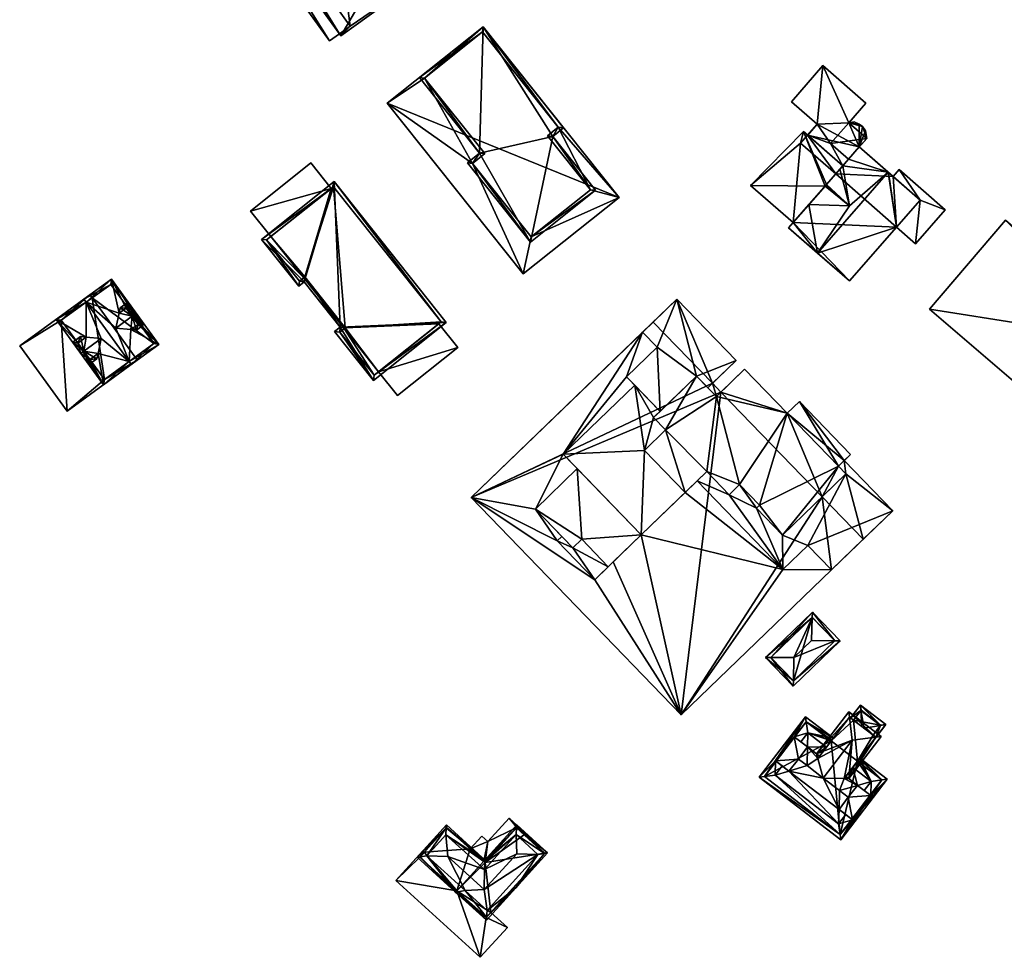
# Model space of a CAD drawing. Header units: inches. Extents: x 2685601 to 2690022, y 1235992 to 1239010.
# Tile 141 of 256: x 2688971 to 2689105, y 1236994 to 1237121. Entities that reach past the tile are written whole.
import ezdxf

# ---------------------------------------------------------------- set-up
doc = ezdxf.new("R2010")
doc.units = ezdxf.units.IN
doc.header["$MEASUREMENT"] = 0
doc.layers.add('Gebaeude Einzelhaus', color=10, linetype='Continuous')

msp = doc.modelspace()

# ---------------------------------------------------------------- meshes
at = {"layer": 'Gebaeude Einzelhaus'}
mesh = msp.add_polyface(dxfattribs=at)
corners = [(2688999.871, 1237139.947, 425.482), (2689013.411, 1237118.311, 425.482), (2689014.747, 1237119.272, 425.482), (2688998.535, 1237138.986, 425.482), (2689004.774, 1237141.267, 427.605), (2689012.497, 1237149.15, 427.606), (2688999.815, 1237140.025, 427.605), (2689021.399, 1237136.33, 427.605), (2689027.615, 1237128.138, 427.605), (2689016.222, 1237143.524, 427.605), (2689012.149, 1237146.573, 427.606), (2689017.559, 1237123.498, 427.605), (2689014.933, 1237119.014, 427.605), (2689024.737, 1237128.663, 427.605), (2689014.984, 1237142.633, 427.605), (2689019.964, 1237135.297, 427.605), (2689018.258, 1237140.569, 430.824), (2689017.378, 1237136.793, 430.824), (2689019.748, 1237138.498, 430.824), (2689015.888, 1237138.864, 430.824), (2689019.964, 1237135.297, 429.848), (2689017.559, 1237123.498, 429.848), (2689024.737, 1237128.663, 429.848), (2689017.378, 1237136.793, 429.848), (2689004.774, 1237141.267, 429.848), (2689019.748, 1237138.498, 429.848), (2689021.399, 1237136.33, 429.848), (2689018.258, 1237140.569, 429.848), (2689016.222, 1237143.524, 429.848), (2689014.984, 1237142.633, 429.848), (2689012.149, 1237146.573, 429.848), (2689015.888, 1237138.864, 429.848), (2688998.535, 1237138.986, 410.28), (2688999.871, 1237139.947, 410.28), (2689013.411, 1237118.311, 410.28), (2689014.747, 1237119.272, 410.28), (2689001.354, 1237141.014, 410.28), (2689016.23, 1237120.339, 410.28), (2689012.497, 1237149.15, 410.28), (2689027.615, 1237128.138, 410.28), (2688999.815, 1237140.025, 410.28), (2689014.933, 1237119.014, 410.28)]
mesh.append_faces([[corners[k] for k in face] for face in [(24, 23, 31), (27, 29, 31), (31, 29, 24), (24, 29, 30), (27, 28, 29), (25, 26, 27), (27, 26, 28), (23, 20, 25), (25, 20, 26), (21, 23, 24), (23, 21, 20), (20, 21, 22), (19, 17, 16), (16, 17, 18), (13, 7, 15), (9, 10, 14), (11, 8, 13), (13, 8, 7), (11, 12, 8), (4, 6, 11), (11, 6, 12), (7, 5, 9), (5, 4, 10), (9, 5, 10), (5, 7, 8), (4, 5, 6), (3, 1, 0), (0, 1, 2)]], dxfattribs={"color": 13})
mesh.append_faces([[corners[k] for k in face] for face in [(38, 36, 40), (40, 36, 33), (38, 37, 36), (37, 41, 35), (38, 39, 37), (37, 39, 41), (8, 12, 39), (39, 12, 41), (41, 2, 35), (0, 40, 33), (2, 6, 0), (0, 6, 40), (41, 12, 2), (2, 12, 6), (6, 5, 40), (40, 5, 38), (5, 8, 38), (38, 8, 39), (28, 7, 9), (28, 26, 7), (26, 15, 7), (26, 20, 15), (20, 13, 15), (20, 22, 13), (22, 11, 13), (22, 21, 11), (21, 4, 11), (21, 24, 4), (24, 10, 4), (24, 30, 10), (30, 14, 10), (30, 29, 14), (29, 9, 14), (29, 28, 9), (18, 17, 25), (25, 17, 23), (17, 19, 23), (23, 19, 31), (19, 16, 31), (31, 16, 27), (16, 18, 27), (27, 18, 25), (35, 36, 37), (35, 33, 36), (35, 34, 33), (33, 34, 32), (34, 35, 1), (1, 35, 2), (1, 3, 34), (34, 3, 32), (33, 32, 0), (0, 32, 3)]], dxfattribs={"color": 41})
mesh = msp.add_polyface(dxfattribs=at)
corners = [(2689044.505, 1237106.588, 424.586), (2689052.765, 1237097.014, 424.586), (2689034.28, 1237120.236, 424.586), (2689040.81, 1237091.666, 424.586), (2689039.74, 1237086.646, 424.586), (2689048.875, 1237098.086, 424.586), (2689026.328, 1237113.268, 424.586), (2689021.256, 1237109.87, 424.586), (2689034.2, 1237119.534, 424.586), (2689032.853, 1237101.664, 424.586), (2689034.511, 1237102.985, 424.586), (2689043.038, 1237105.42, 424.586), (2689034.28, 1237120.236, 409.008), (2689052.765, 1237097.014, 409.008), (2689021.256, 1237109.87, 409.008), (2689039.74, 1237086.646, 409.008)]
mesh.append_faces([[corners[k] for k in face] for face in [(5, 0, 11), (10, 6, 9), (9, 4, 3), (7, 9, 6), (9, 7, 4), (0, 2, 8), (8, 2, 6), (6, 2, 7), (3, 1, 5), (5, 1, 0), (1, 3, 4), (0, 1, 2)]], dxfattribs={"color": 13})
mesh.append_faces([[corners[k] for k in face] for face in [(14, 13, 15), (14, 12, 13), (1, 4, 13), (13, 4, 15), (4, 7, 15), (15, 7, 14), (7, 2, 14), (14, 2, 12), (2, 1, 12), (12, 1, 13)]], dxfattribs={"color": 41})
mesh = msp.add_polyface(dxfattribs=at)
corners = [(2689043.74, 1237105.34, 427.571), (2689040.73, 1237090.964, 427.571), (2689049.578, 1237098.006, 427.571), (2689045.208, 1237106.508, 427.571), (2689034.28, 1237120.236, 427.571), (2689033.809, 1237103.065, 427.571), (2689025.625, 1237113.348, 427.571), (2689032.15, 1237101.744, 427.571), (2689048.875, 1237098.086, 427.571), (2689040.81, 1237091.666, 427.571), (2689044.505, 1237106.588, 427.571), (2689043.038, 1237105.42, 427.571), (2689034.2, 1237119.534, 427.571), (2689026.328, 1237113.268, 427.571), (2689032.853, 1237101.664, 427.571), (2689034.511, 1237102.985, 427.571), (2689043.038, 1237105.42, 424.586), (2689048.875, 1237098.086, 424.586), (2689044.505, 1237106.588, 424.586), (2689034.2, 1237119.534, 424.586), (2689026.328, 1237113.268, 424.586), (2689034.511, 1237102.985, 424.586), (2689032.853, 1237101.664, 424.586), (2689040.81, 1237091.666, 424.586)]
mesh.append_faces([[corners[k] for k in face] for face in [(14, 9, 1), (7, 14, 1), (15, 14, 5), (13, 15, 5), (5, 14, 7), (12, 13, 6), (6, 13, 5), (10, 12, 4), (4, 12, 6), (3, 10, 4), (11, 10, 0), (8, 11, 0), (0, 10, 3), (2, 9, 8), (1, 9, 2), (2, 8, 0), (7, 1, 5), (6, 5, 4), (5, 1, 0), (4, 5, 0), (3, 4, 0), (0, 1, 2)]], dxfattribs={"color": 13})
mesh.append_faces([[corners[k] for k in face] for face in [(8, 9, 17), (17, 9, 23), (9, 14, 23), (23, 14, 22), (21, 22, 15), (15, 22, 14), (20, 21, 13), (13, 21, 15), (19, 20, 12), (12, 20, 13), (12, 10, 19), (19, 10, 18), (16, 18, 11), (11, 18, 10), (11, 8, 16), (16, 8, 17)]], dxfattribs={"color": 41})
mesh = msp.add_polyface(dxfattribs=at)
corners = [(2689093.685, 1237096.676, 422.055), (2689089.401, 1237100.416, 425.979), (2689090.471, 1237092.995, 422.055), (2689089.338, 1237100.471, 426.037), (2689083.178, 1237101.344, 422.055), (2689082.768, 1237100.873, 422.055), (2689084.095, 1237095.881, 425.326), (2689079.739, 1237089.476, 426.036), (2689078.573, 1237096.068, 422.055), (2689076.421, 1237093.603, 422.055), (2689075.811, 1237092.905, 422.055), (2689083.948, 1237102.226, 422.055), (2689085.41, 1237103.9, 422.055), (2689084.086, 1237085.681, 422.055), (2689080.951, 1237098.792, 425.184), (2689080.869, 1237098.698, 425.326), (2689080.769, 1237098.584, 425.184), (2689093.685, 1237096.676, 416.793), (2689097.085, 1237095.358, 416.793), (2689090.833, 1237100.816, 416.793), (2689093.055, 1237090.74, 416.792), (2689090.015, 1237099.88, 416.793), (2689090.471, 1237092.995, 416.793), (2689079.686, 1237106.995, 425.102), (2689080.468, 1237114.96, 425.042), (2689076.184, 1237110.053, 425.042), (2689083.971, 1237107.194, 425.142), (2689086.304, 1237109.866, 425.142), (2689081.5, 1237104.363, 425.142), (2689078.397, 1237105.517, 425.102), (2689083.178, 1237101.344, 425.184), (2689083.948, 1237102.226, 425.184), (2689085.833, 1237106.659, 427.174), (2689086.415, 1237105.051, 427.174), (2689086.261, 1237106.073, 427.174), (2689083.971, 1237107.194, 427.174), (2689081.5, 1237104.363, 427.174), (2689083.949, 1237102.225, 427.174), (2689085.388, 1237107.004, 427.174), (2689084.711, 1237107.314, 427.174), (2689077.844, 1237106, 425.315), (2689070.626, 1237098.661, 425.326), (2689076.421, 1237093.603, 425.184), (2689085.41, 1237103.9, 410.162), (2689090.015, 1237099.88, 410.162), (2689076.421, 1237093.603, 410.162), (2689075.811, 1237092.905, 410.162), (2689084.086, 1237085.681, 410.162), (2689090.471, 1237092.995, 410.162), (2689093.685, 1237096.676, 410.162), (2689082.221, 1237100.248, 410.162), (2689090.833, 1237100.816, 410.162), (2689097.085, 1237095.358, 410.162), (2689093.055, 1237090.74, 410.162), (2689086.304, 1237109.866, 410.162), (2689083.971, 1237107.194, 410.162), (2689080.468, 1237114.96, 410.162), (2689076.184, 1237110.053, 410.162), (2689079.686, 1237106.995, 410.162), (2689078.396, 1237105.518, 410.162), (2689086.415, 1237105.051, 410.162), (2689086.415, 1237105.051, 425.184), (2689086.261, 1237106.073, 425.174), (2689086.261, 1237106.073, 410.162), (2689085.833, 1237106.659, 425.165), (2689085.833, 1237106.659, 410.162), (2689084.711, 1237107.314, 410.162), (2689084.711, 1237107.314, 425.149), (2689085.388, 1237107.004, 425.157), (2689085.388, 1237107.004, 410.162), (2689077.44, 1237104.421, 410.162), (2689077.844, 1237106, 410.162), (2689070.626, 1237098.661, 410.162)]
mesh.append_faces([[corners[k] for k in face] for face in [(16, 41, 42), (30, 40, 14), (14, 40, 16), (16, 40, 41), (35, 38, 39), (35, 32, 38), (37, 33, 36), (36, 33, 35), (35, 33, 32), (32, 33, 34), (28, 30, 31), (28, 29, 30), (26, 23, 28), (28, 23, 29), (27, 24, 26), (26, 24, 23), (23, 24, 25), (20, 17, 22), (17, 19, 21), (20, 18, 17), (17, 18, 19), (16, 6, 15), (16, 8, 6), (15, 6, 14), (14, 6, 5), (3, 7, 2), (2, 7, 13), (4, 3, 11), (11, 3, 12), (7, 9, 10), (7, 8, 9), (4, 6, 3), (3, 6, 7), (7, 6, 8), (4, 5, 6), (1, 3, 2), (0, 1, 2)]], dxfattribs={"color": 13})
mesh.append_faces([[corners[k] for k in face] for face in [(72, 70, 45), (45, 70, 50), (72, 71, 70), (70, 71, 59), (9, 8, 42), (42, 8, 16), (30, 5, 4), (30, 14, 5), (72, 9, 41), (41, 9, 42), (72, 45, 9), (41, 40, 72), (72, 40, 71), (29, 40, 30), (59, 71, 29), (29, 71, 40), (37, 36, 31), (31, 36, 28), (36, 35, 28), (28, 35, 26), (39, 67, 35), (35, 67, 26), (38, 68, 39), (39, 68, 67), (32, 64, 38), (38, 64, 68), (34, 62, 32), (32, 62, 64), (33, 61, 34), (34, 61, 62), (33, 31, 61), (33, 37, 31), (59, 50, 70), (59, 43, 50), (43, 63, 60), (43, 65, 63), (43, 69, 65), (43, 55, 69), (69, 55, 66), (55, 56, 54), (59, 58, 43), (43, 58, 55), (55, 58, 56), (56, 58, 57), (68, 69, 67), (67, 69, 66), (64, 65, 68), (68, 65, 69), (67, 66, 26), (26, 66, 55), (62, 63, 64), (64, 63, 65), (61, 60, 62), (62, 60, 63), (31, 12, 61), (61, 12, 60), (60, 12, 43), (31, 11, 12), (31, 30, 11), (11, 30, 4), (59, 23, 58), (59, 29, 23), (23, 25, 58), (58, 25, 57), (25, 24, 57), (57, 24, 56), (24, 54, 56), (24, 27, 54), (27, 26, 54), (54, 26, 55), (52, 49, 51), (51, 49, 44), (52, 53, 49), (49, 53, 48), (18, 20, 52), (52, 20, 53), (53, 20, 48), (48, 20, 22), (21, 19, 44), (44, 19, 51), (19, 18, 51), (51, 18, 52), (44, 50, 43), (45, 47, 46), (44, 48, 50), (50, 48, 45), (45, 48, 47), (44, 49, 48), (2, 17, 0), (2, 22, 17), (22, 47, 48), (2, 13, 22), (22, 13, 47), (7, 10, 13), (13, 10, 47), (47, 10, 46), (9, 45, 10), (10, 45, 46), (21, 0, 17), (21, 1, 0), (21, 12, 1), (1, 12, 3), (44, 43, 21), (21, 43, 12), (14, 16, 15)]], dxfattribs={"color": 41})
mesh = msp.add_polyface(dxfattribs=at)
corners = [(2689009.899, 1237086.118, 417.12), (2689015.555, 1237079.324, 417.12), (2689010.051, 1237086.239, 417.12), (2689015.403, 1237079.203, 417.12), (2689020.076, 1237073.332, 417.12), (2689030.861, 1237076.628, 417.12), (2689028.284, 1237079.866, 417.12), (2689022.654, 1237070.094, 417.12), (2689013.649, 1237098.253, 417.12), (2689002.68, 1237095.188, 417.12), (2689005.441, 1237091.718, 417.12), (2689010.889, 1237101.721, 417.12), (2689030.861, 1237076.628, 407.41), (2689028.284, 1237079.866, 407.41), (2689010.889, 1237101.721, 407.411), (2689013.649, 1237098.253, 407.411), (2689002.68, 1237095.188, 407.411), (2689005.441, 1237091.718, 407.41), (2689020.076, 1237073.332, 407.41), (2689022.654, 1237070.094, 407.41), (2689009.899, 1237086.118, 407.41), (2689015.403, 1237079.203, 407.41), (2689010.051, 1237086.239, 407.41), (2689015.555, 1237079.324, 407.41)]
mesh.append_faces([[corners[k] for k in face] for face in [(11, 9, 8), (8, 9, 10), (7, 5, 4), (4, 5, 6), (3, 1, 0), (0, 1, 2)]], dxfattribs={"color": 13})
mesh.append_faces([[corners[k] for k in face] for face in [(18, 12, 19), (18, 13, 12), (20, 23, 21), (20, 22, 23), (15, 16, 14), (15, 17, 16), (5, 7, 12), (12, 7, 19), (0, 21, 3), (0, 20, 21), (19, 7, 18), (18, 7, 4), (16, 17, 9), (9, 17, 10), (9, 11, 16), (16, 11, 14), (14, 8, 15), (14, 11, 8), (5, 12, 6), (6, 12, 13)]], dxfattribs={"color": 41})
mesh = msp.add_polyface(dxfattribs=at)
corners = [(2689009.971, 1237085.536, 419.395), (2689004.15, 1237091.33, 419.395), (2689009.23, 1237084.946, 419.395), (2689014.853, 1237079.404, 419.395), (2689014.025, 1237099.19, 419.395), (2689014.111, 1237078.815, 419.395), (2689019.408, 1237072.161, 419.395), (2689029.283, 1237080.021, 419.395), (2689009.31, 1237085.649, 419.395), (2689004.853, 1237091.25, 419.395), (2689010.051, 1237086.239, 419.395), (2689014.814, 1237078.735, 419.395), (2689015.555, 1237079.324, 419.395), (2689019.488, 1237072.864, 419.395), (2689028.58, 1237080.101, 419.395), (2689013.945, 1237098.488, 419.395), (2689005.441, 1237091.718, 417.12), (2689004.853, 1237091.25, 407.41), (2689013.649, 1237098.253, 417.12), (2689013.945, 1237098.488, 407.411), (2689013.649, 1237098.253, 407.411), (2689005.441, 1237091.718, 407.41), (2689009.31, 1237085.649, 407.41), (2689009.899, 1237086.118, 417.12), (2689009.899, 1237086.118, 407.41), (2689010.051, 1237086.239, 417.12), (2689015.555, 1237079.324, 417.12), (2689015.403, 1237079.203, 417.12), (2689014.814, 1237078.735, 407.41), (2689015.403, 1237079.203, 407.41), (2689019.488, 1237072.864, 407.41), (2689020.076, 1237073.332, 417.12), (2689028.284, 1237079.866, 417.12), (2689028.58, 1237080.101, 407.41), (2689020.076, 1237073.332, 407.41), (2689028.284, 1237079.866, 407.41), (2689015.555, 1237079.324, 407.41), (2689010.051, 1237086.239, 407.41)]
mesh.append_faces([[corners[k] for k in face] for face in [(15, 9, 1), (4, 14, 15), (4, 15, 1), (13, 14, 7), (7, 14, 4), (11, 13, 6), (6, 13, 7), (5, 11, 6), (12, 11, 3), (10, 12, 3), (3, 11, 5), (8, 10, 0), (0, 10, 3), (9, 8, 2), (1, 9, 2), (2, 8, 0), (7, 4, 3), (6, 7, 3), (5, 6, 3), (4, 1, 0), (3, 4, 0), (0, 1, 2)]], dxfattribs={"color": 13})
mesh.append_faces([[corners[k] for k in face] for face in [(21, 24, 17), (17, 24, 22), (19, 37, 20), (20, 37, 21), (21, 37, 24), (34, 36, 35), (35, 36, 33), (33, 36, 19), (19, 36, 37), (34, 29, 36), (34, 30, 29), (29, 30, 28), (15, 14, 19), (19, 14, 33), (33, 32, 35), (31, 30, 34), (31, 13, 30), (33, 14, 32), (32, 14, 31), (31, 14, 13), (13, 11, 30), (30, 11, 28), (28, 27, 29), (27, 12, 26), (28, 11, 27), (27, 11, 12), (25, 26, 10), (10, 26, 12), (10, 23, 25), (23, 22, 24), (10, 8, 23), (23, 8, 22), (8, 9, 22), (22, 9, 17), (17, 16, 21), (18, 19, 20), (16, 15, 18), (18, 15, 19), (17, 9, 16), (16, 9, 15)]], dxfattribs={"color": 41})
mesh = msp.add_polyface(dxfattribs=at)
corners = [(2689112.075, 1237067.146, 425.145), (2689110.468, 1237065.274, 425.145), (2689121.935, 1237055.429, 425.145), (2689125.286, 1237059.333, 425.145), (2689137.014, 1237065.071, 425.145), (2689129.203, 1237055.971, 425.145), (2689126.821, 1237072.945, 425.146), (2689127.254, 1237073.449, 425.146), (2689121.316, 1237077.67, 425.146), (2689105.306, 1237093.944, 425.146), (2689122.566, 1237079.126, 425.146), (2689094.935, 1237081.861, 425.146), (2689121.316, 1237077.67, 416.826), (2689126.821, 1237072.945, 416.826), (2689127.254, 1237073.449, 416.826), (2689135.331, 1237073.305, 416.826), (2689131.975, 1237069.396, 416.826), (2689124.534, 1237081.66, 416.826), (2689122.566, 1237079.126, 416.826), (2689122.447, 1237079.228, 416.826), (2689137.014, 1237065.071, 416.186), (2689137.454, 1237063.119, 416.186), (2689141.86, 1237068.253, 416.186), (2689136.236, 1237064.164, 416.186), (2689135.331, 1237073.305, 416.186), (2689131.975, 1237069.396, 416.186), (2689094.935, 1237081.861, 410.087), (2689105.306, 1237093.944, 410.087), (2689112.075, 1237067.146, 410.087), (2689110.468, 1237065.274, 410.087), (2689121.935, 1237055.429, 410.087), (2689125.286, 1237059.333, 410.087), (2689129.203, 1237055.971, 410.087), (2689136.236, 1237064.164, 410.087), (2689122.447, 1237079.228, 410.087), (2689122.566, 1237079.126, 410.087), (2689121.316, 1237077.67, 410.087), (2689126.821, 1237072.945, 410.087), (2689131.975, 1237069.396, 410.087), (2689127.254, 1237073.449, 410.087), (2689137.014, 1237065.071, 410.087), (2689135.331, 1237073.305, 410.087), (2689124.534, 1237081.66, 410.087), (2689141.86, 1237068.253, 410.087), (2689137.454, 1237063.119, 410.087)]
mesh.append_faces([[corners[k] for k in face] for face in [(20, 24, 25), (20, 22, 24), (23, 21, 20), (20, 21, 22), (18, 17, 19), (12, 14, 18), (18, 14, 17), (17, 14, 15), (15, 14, 16), (12, 13, 14), (0, 8, 11), (11, 8, 9), (9, 8, 10), (0, 6, 8), (6, 4, 7), (0, 3, 6), (6, 3, 4), (4, 3, 5), (0, 2, 3), (0, 1, 2)]], dxfattribs={"color": 13})
mesh.append_faces([[corners[k] for k in face] for face in [(40, 44, 33), (40, 43, 44), (38, 41, 40), (40, 41, 43), (22, 21, 43), (43, 21, 44), (44, 21, 33), (33, 21, 23), (22, 43, 24), (24, 43, 41), (42, 35, 34), (42, 39, 35), (35, 39, 36), (36, 39, 37), (42, 41, 39), (39, 41, 38), (15, 16, 24), (24, 16, 25), (42, 34, 17), (17, 34, 19), (24, 17, 15), (24, 42, 17), (24, 41, 42), (28, 30, 29), (28, 31, 30), (31, 33, 32), (31, 38, 33), (33, 38, 40), (28, 37, 31), (31, 37, 38), (38, 37, 39), (34, 36, 27), (27, 36, 26), (26, 36, 28), (28, 36, 37), (34, 35, 36), (19, 10, 18), (19, 9, 10), (34, 27, 19), (19, 27, 9), (12, 18, 8), (8, 18, 10), (8, 6, 12), (12, 6, 13), (14, 13, 7), (7, 13, 6), (7, 16, 14), (16, 20, 25), (7, 4, 16), (16, 4, 20), (4, 23, 20), (23, 32, 33), (4, 5, 23), (23, 5, 32), (5, 3, 32), (32, 3, 31), (3, 2, 31), (31, 2, 30), (2, 1, 30), (30, 1, 29), (1, 0, 29), (29, 0, 28), (0, 11, 28), (28, 11, 26), (11, 9, 26), (26, 9, 27)]], dxfattribs={"color": 41})
mesh = msp.add_polyface(dxfattribs=at)
corners = [(2688979.213, 1237077.221, 416.455), (2688976.258, 1237080.44, 416.165), (2688982.696, 1237071.574, 416.165), (2688980.031, 1237083.181, 418.866), (2688980.325, 1237082.776, 418.866), (2688980.338, 1237078.038, 417.26), (2688986.176, 1237074.719, 418.866), (2688986.47, 1237074.315, 418.866), (2688981.948, 1237075.829, 417.262), (2688980.82, 1237075.01, 416.455), (2688982.391, 1237077.83, 418.151), (2688985.778, 1237081.989, 416.566), (2688990.224, 1237077.04, 416.165), (2688983.785, 1237085.906, 416.165), (2688986.416, 1237079.075, 417.263), (2688987.384, 1237079.778, 416.566), (2688984.815, 1237081.289, 417.259), (2688984.384, 1237079.277, 418.151), (2688976.956, 1237080.329, 416.454), (2688982.808, 1237072.273, 416.455), (2688989.525, 1237077.151, 416.456), (2688983.674, 1237085.208, 416.456), (2688983.674, 1237085.208, 404.559), (2688989.525, 1237077.151, 404.559), (2688981.144, 1237083.37, 412.467), (2688981.144, 1237083.37, 404.559), (2688976.956, 1237080.329, 412.467), (2688982.808, 1237072.273, 412.467), (2688986.995, 1237075.314, 412.467), (2688986.995, 1237075.314, 404.559), (2688982.808, 1237072.273, 404.559), (2688976.956, 1237080.329, 404.559)]
mesh.append_faces([[corners[k] for k in face] for face in [(13, 21, 3), (3, 21, 4), (7, 20, 12), (12, 20, 13), (13, 20, 21), (7, 6, 20), (2, 19, 7), (7, 19, 6), (2, 9, 19), (1, 0, 2), (2, 0, 9), (1, 18, 0), (1, 3, 18), (18, 3, 4), (17, 6, 14), (16, 4, 17), (17, 4, 6), (13, 16, 11), (16, 13, 4), (4, 13, 3), (14, 12, 15), (15, 12, 11), (12, 14, 6), (7, 12, 6), (11, 12, 13), (10, 4, 5), (8, 6, 10), (10, 6, 4), (9, 2, 8), (2, 9, 0), (8, 2, 6), (6, 2, 7), (5, 1, 0), (1, 5, 4), (3, 1, 4), (0, 1, 2)]], dxfattribs={"color": 13})
mesh.append_faces([[corners[k] for k in face] for face in [(25, 30, 31), (25, 29, 30), (25, 23, 29), (25, 22, 23), (23, 28, 29), (28, 19, 27), (28, 6, 19), (23, 20, 28), (28, 20, 6), (0, 27, 9), (9, 27, 19), (0, 26, 27), (0, 18, 26), (18, 24, 26), (24, 22, 25), (24, 21, 22), (18, 4, 24), (24, 4, 21), (21, 20, 22), (22, 20, 23)]], dxfattribs={"color": 41})
mesh = msp.add_polyface(dxfattribs=at)
corners = [(2688976.956, 1237080.329, 412.467), (2688971.304, 1237076.843, 412.467), (2688977.743, 1237067.976, 412.467), (2688980.85, 1237083.775, 412.467), (2688982.808, 1237072.273, 412.467), (2688987.289, 1237074.909, 412.467), (2688986.995, 1237075.314, 412.467), (2688981.144, 1237083.37, 412.467), (2688971.304, 1237076.843, 404.559), (2688980.85, 1237083.775, 404.559), (2688977.743, 1237067.976, 404.559), (2688987.289, 1237074.909, 404.559), (2688986.995, 1237075.314, 404.559), (2688981.144, 1237083.37, 404.559), (2688976.956, 1237080.329, 404.559), (2688982.808, 1237072.273, 404.559)]
mesh.append_faces([[corners[k] for k in face] for face in [(3, 0, 7), (4, 5, 6), (0, 2, 4), (4, 2, 5), (3, 1, 0), (0, 1, 2)]], dxfattribs={"color": 13})
mesh.append_faces([[corners[k] for k in face] for face in [(10, 15, 11), (11, 15, 12), (8, 14, 10), (10, 14, 15), (8, 9, 14), (14, 9, 13), (9, 7, 13), (9, 3, 7), (11, 12, 5), (5, 12, 6), (5, 2, 11), (11, 2, 10), (2, 1, 10), (10, 1, 8), (1, 3, 8), (8, 3, 9)]], dxfattribs={"color": 41})
mesh = msp.add_polyface(dxfattribs=at)
corners = [(2688988.083, 1237079.666, 416.935), (2688986.991, 1237081.17, 418.151), (2688986.586, 1237080.876, 418.151), (2688986.416, 1237079.075, 417.263), (2688984.384, 1237079.277, 418.151), (2688987.166, 1237079, 416.935), (2688980.021, 1237076.109, 418.151), (2688981.785, 1237075.092, 416.935), (2688981.948, 1237075.829, 417.262), (2688980.709, 1237074.311, 416.935), (2688982.391, 1237077.83, 418.151), (2688979.616, 1237075.815, 418.151), (2688979.59, 1237078.114, 416.935), (2688978.514, 1237077.333, 416.935), (2688980.338, 1237078.038, 417.26), (2688985.889, 1237082.688, 416.935), (2688984.972, 1237082.022, 416.935), (2688984.815, 1237081.289, 417.259), (2688987.384, 1237079.778, 417.263), (2688980.82, 1237075.01, 417.262), (2688985.778, 1237081.989, 417.259), (2688979.213, 1237077.221, 417.26), (2688987.384, 1237079.778, 416.566), (2688985.778, 1237081.989, 416.566), (2688979.213, 1237077.221, 416.455), (2688980.82, 1237075.01, 416.455)]
mesh.append_faces([[corners[k] for k in face] for face in [(21, 12, 14), (21, 13, 12), (21, 11, 13), (21, 6, 11), (1, 20, 15), (15, 20, 16), (16, 20, 17), (1, 2, 20), (9, 19, 7), (7, 19, 8), (9, 11, 19), (19, 11, 6), (0, 18, 1), (1, 18, 2), (0, 5, 18), (18, 5, 3), (2, 17, 4), (2, 16, 17), (1, 15, 2), (2, 15, 16), (14, 6, 10), (6, 13, 11), (14, 12, 6), (6, 12, 13), (9, 6, 11), (6, 8, 10), (9, 7, 6), (6, 7, 8), (0, 2, 5), (5, 2, 3), (3, 2, 4), (0, 1, 2)]], dxfattribs={"color": 13})
mesh.append_faces([[corners[k] for k in face] for face in [(18, 3, 22), (25, 8, 19), (6, 25, 19), (21, 24, 6), (6, 24, 25), (14, 24, 21), (23, 17, 20), (20, 2, 23), (23, 2, 22), (22, 2, 18)]], dxfattribs={"color": 41})
mesh = msp.add_polyface(dxfattribs=at)
corners = [(2689065.444, 1237071.758, 412.881), (2689064.82, 1237071.155, 412.876), (2689065.988, 1237069.945, 412.876), (2689066.613, 1237070.548, 412.881), (2689061.739, 1237056.909, 412.8), (2689075.038, 1237046.441, 412.814), (2689063.386, 1237058.5, 412.814), (2689055.785, 1237051.156, 412.749), (2689061.223, 1237026.68, 412.667), (2689081.639, 1237046.407, 412.844), (2689078.435, 1237049.724, 412.844), (2689051.974, 1237047.474, 412.716), (2689049.45, 1237045.036, 412.694), (2689032.685, 1237056.216, 412.667), (2689044.346, 1237050.32, 412.694), (2689041.393, 1237054.653, 412.699), (2689044.983, 1237050.936, 412.699), (2689045.184, 1237062.129, 412.749), (2689047.089, 1237060.157, 412.749), (2689053.781, 1237072.651, 412.833), (2689054.888, 1237071.505, 412.833), (2689055.966, 1237078.71, 412.869), (2689057.938, 1237076.669, 412.869), (2689054.888, 1237071.505, 424.044), (2689057.456, 1237067.103, 424.044), (2689058.328, 1237067.945, 424.044), (2689056.211, 1237062.63, 424.044), (2689059.09, 1237065.413, 424.044), (2689045.184, 1237062.129, 424.044), (2689055.785, 1237051.156, 424.043), (2689061.739, 1237056.909, 424.044), (2689046.48, 1237049.386, 419.066), (2689049.45, 1237045.036, 419.066), (2689051.293, 1237046.816, 419.066), (2689044.346, 1237050.32, 419.066), (2689047.684, 1237050.55, 419.066), (2689044.983, 1237050.936, 419.066), (2689041.393, 1237054.653, 421.769), (2689046.48, 1237049.386, 421.769), (2689047.684, 1237050.55, 421.769), (2689055.785, 1237051.156, 421.769), (2689051.293, 1237046.816, 421.769), (2689047.089, 1237060.157, 421.769), (2689059.09, 1237065.413, 428.451), (2689056.211, 1237062.63, 428.451), (2689061.739, 1237056.909, 428.451), (2689064.684, 1237059.755, 428.451), (2689069.126, 1237057.98, 428.451), (2689067.715, 1237056.618, 428.451), (2689065.988, 1237069.945, 428.451), (2689075.611, 1237067.68, 428.451), (2689071.841, 1237055.169, 428.451), (2689074.976, 1237051.131, 428.451), (2689071.445, 1237054.786, 428.451), (2689082.58, 1237060.508, 428.451), (2689083.595, 1237059.458, 428.451), (2689077.269, 1237069.28, 428.451), (2689084.216, 1237062.089, 428.451), (2689069.834, 1237073.66, 428.451), (2689063.29, 1237072.739, 428.451), (2689057.456, 1237067.103, 428.451), (2689063.29, 1237072.739, 425.323), (2689068.665, 1237074.87, 425.323), (2689060.615, 1237083.201, 425.323), (2689064.82, 1237071.155, 425.323), (2689057.938, 1237076.669, 425.323), (2689055.966, 1237078.71, 425.323), (2689058.328, 1237067.945, 425.323), (2689053.781, 1237072.651, 425.323), (2689071.445, 1237054.786, 417.502), (2689069.126, 1237057.98, 417.502), (2689067.715, 1237056.618, 417.502), (2689071.841, 1237055.169, 417.502), (2689063.386, 1237058.5, 417.502), (2689064.684, 1237059.754, 417.502), (2689075.038, 1237046.441, 417.502), (2689074.976, 1237051.131, 417.502), (2689078.435, 1237049.724, 417.502), (2689089.95, 1237054.436, 417.502), (2689081.64, 1237046.406, 417.502), (2689083.595, 1237059.458, 417.502), (2689083.357, 1237061.259, 417.502), (2689082.58, 1237060.508, 417.502), (2689064.684, 1237059.755, 424.044), (2689051.974, 1237047.474, 419.066), (2689057.394, 1237080.09, 412.881), (2689057.394, 1237080.09, 406.811), (2689032.685, 1237056.216, 406.81), (2689061.223, 1237026.68, 406.81), (2689081.639, 1237046.407, 406.81), (2689085.931, 1237050.553, 406.81), (2689085.931, 1237050.553, 412.881), (2689066.613, 1237070.548, 406.81), (2689065.444, 1237071.758, 406.81), (2689080.353, 1237056.326, 406.81), (2689077.269, 1237069.28, 406.81), (2689075.611, 1237067.68, 406.81), (2689069.834, 1237073.66, 406.811), (2689058.328, 1237067.945, 412.833), (2689057.456, 1237067.103, 412.825), (2689059.09, 1237065.413, 412.825), (2689056.211, 1237062.63, 412.8), (2689084.216, 1237062.089, 406.81), (2689083.357, 1237061.259, 406.81), (2689082.58, 1237060.508, 406.81), (2689083.595, 1237059.458, 406.81), (2689068.665, 1237074.87, 406.811), (2689060.615, 1237083.201, 406.811), (2689089.95, 1237054.436, 406.81)]
mesh.append_faces([[corners[k] for k in face] for face in [(80, 81, 82), (80, 78, 81), (76, 77, 80), (80, 77, 78), (78, 77, 79), (69, 75, 76), (76, 75, 77), (69, 71, 75), (75, 71, 73), (73, 71, 74), (72, 70, 69), (69, 70, 71), (61, 65, 67), (67, 65, 68), (61, 63, 65), (65, 63, 66), (64, 62, 61), (61, 62, 63), (43, 59, 60), (43, 49, 59), (49, 50, 58), (50, 54, 56), (56, 54, 57), (54, 52, 55), (50, 51, 54), (54, 51, 52), (52, 51, 53), (49, 47, 50), (50, 47, 51), (43, 46, 49), (49, 46, 47), (47, 46, 48), (43, 45, 46), (43, 44, 45), (37, 39, 42), (42, 39, 40), (40, 39, 41), (37, 38, 39), (34, 31, 36), (31, 33, 35), (34, 32, 31), (31, 32, 33), (26, 29, 30), (26, 28, 29), (26, 23, 28), (27, 24, 26), (26, 24, 23), (23, 24, 25), (21, 19, 22), (13, 17, 21), (21, 17, 19), (19, 17, 20), (13, 15, 17), (17, 15, 18), (13, 14, 15), (15, 14, 16), (8, 12, 13), (13, 12, 14), (8, 11, 12), (8, 7, 11), (10, 5, 9), (9, 5, 8), (8, 5, 7), (7, 5, 4), (4, 5, 6), (0, 2, 3), (0, 1, 2)]], dxfattribs={"color": 13})
mesh.append_faces([[corners[k] for k in face] for face in [(94, 105, 90), (90, 105, 108), (108, 105, 103), (103, 105, 104), (9, 77, 10), (9, 79, 77), (5, 10, 75), (75, 10, 77), (75, 73, 5), (5, 73, 6), (108, 103, 78), (78, 103, 81), (78, 91, 108), (108, 91, 90), (78, 79, 91), (91, 79, 9), (93, 107, 106), (93, 86, 107), (25, 20, 98), (25, 68, 20), (20, 68, 19), (25, 67, 68), (68, 22, 19), (68, 65, 22), (65, 66, 22), (22, 66, 21), (63, 85, 66), (66, 85, 21), (63, 107, 85), (85, 107, 86), (63, 62, 107), (107, 62, 106), (106, 0, 93), (0, 64, 1), (106, 62, 0), (0, 62, 64), (103, 95, 102), (103, 96, 95), (96, 92, 97), (96, 94, 92), (103, 104, 96), (96, 104, 94), (94, 104, 105), (56, 57, 95), (95, 57, 102), (102, 81, 103), (81, 54, 82), (102, 57, 81), (81, 57, 54), (80, 82, 55), (55, 82, 54), (55, 52, 80), (80, 52, 76), (52, 53, 76), (76, 53, 69), (72, 69, 51), (51, 69, 53), (70, 72, 47), (47, 72, 51), (71, 70, 48), (48, 70, 47), (83, 48, 46), (74, 71, 83), (83, 71, 48), (45, 83, 46), (45, 30, 83), (45, 26, 30), (30, 26, 4), (4, 26, 101), (45, 44, 26), (26, 100, 101), (26, 27, 100), (44, 43, 26), (26, 43, 27), (24, 27, 60), (60, 27, 43), (99, 100, 24), (24, 100, 27), (24, 98, 99), (24, 25, 98), (60, 67, 24), (24, 67, 25), (60, 59, 67), (67, 59, 61), (59, 64, 61), (64, 2, 1), (59, 49, 64), (64, 49, 2), (97, 3, 58), (58, 3, 49), (49, 3, 2), (97, 92, 3), (50, 96, 58), (58, 96, 97), (56, 95, 50), (50, 95, 96), (88, 94, 89), (89, 94, 90), (88, 92, 94), (88, 87, 92), (92, 87, 93), (93, 87, 86), (3, 92, 0), (0, 92, 93), (9, 90, 91), (9, 89, 90), (9, 8, 89), (89, 8, 88), (8, 13, 88), (88, 13, 87), (21, 87, 13), (21, 86, 87), (21, 85, 86), (39, 33, 41), (39, 35, 33), (39, 38, 35), (35, 38, 31), (38, 36, 31), (36, 15, 16), (38, 37, 36), (36, 37, 15), (18, 37, 42), (18, 15, 37), (33, 84, 41), (41, 84, 40), (40, 84, 7), (7, 84, 11), (14, 12, 34), (34, 12, 32), (34, 16, 14), (34, 36, 16), (33, 11, 84), (33, 12, 11), (33, 32, 12), (83, 73, 74), (73, 4, 6), (73, 40, 4), (4, 40, 7), (83, 30, 73), (73, 30, 40), (40, 30, 29), (28, 42, 29), (29, 42, 40), (28, 17, 42), (42, 17, 18), (20, 28, 23), (20, 17, 28)]], dxfattribs={"color": 41})
mesh = msp.add_polyface(dxfattribs=at)
corners = [(2689079.018, 1237039.936, 413.809), (2689072.666, 1237034.495, 413.413), (2689073.382, 1237034.491, 413.81), (2689079.039, 1237040.65, 413.413), (2689076.514, 1237034.473, 415.546), (2689078.928, 1237036.805, 415.546), (2689082.11, 1237036.751, 413.801), (2689082.818, 1237036.739, 413.413), (2689076.458, 1237031.291, 413.801), (2689076.445, 1237030.584, 413.413), (2689079.026, 1237039.943, 413.801), (2689073.374, 1237034.483, 413.801), (2689082.11, 1237036.751, 407.886), (2689079.026, 1237039.943, 407.886), (2689073.374, 1237034.483, 407.886), (2689076.458, 1237031.291, 407.886)]
mesh.append_faces([[corners[k] for k in face] for face in [(7, 8, 6), (11, 8, 9), (9, 8, 7), (2, 11, 1), (1, 11, 9), (0, 2, 3), (10, 0, 3), (6, 10, 3), (7, 6, 3), (3, 2, 1), (8, 6, 4), (4, 6, 5), (9, 7, 8), (8, 7, 6), (2, 8, 4), (2, 1, 8), (8, 1, 9), (6, 0, 5), (7, 3, 6), (6, 3, 0), (0, 4, 5), (0, 2, 4), (3, 1, 0), (0, 1, 2)]], dxfattribs={"color": 13})
mesh.append_faces([[corners[k] for k in face] for face in [(13, 15, 14), (12, 15, 13), (8, 15, 12), (8, 12, 6), (14, 15, 8), (11, 14, 8), (13, 14, 2), (2, 14, 11), (0, 13, 2), (10, 13, 0), (12, 13, 10), (6, 12, 10)]], dxfattribs={"color": 41})
mesh = msp.add_polyface(dxfattribs=at)
corners = [(2689087.674, 1237023.63, 418.216), (2689085.314, 1237020.54, 418.212), (2689089.016, 1237025.365, 418.212), (2689085.307, 1237020.546, 418.216), (2689088.293, 1237025.245, 418.433), (2689087.284, 1237023.929, 418.433), (2689086.054, 1237024.873, 419.119), (2689085.614, 1237027.25, 418.45), (2689085.568, 1237028.011, 418.212), (2689084.233, 1237026.271, 418.212), (2689084.629, 1237025.967, 418.45), (2689085.743, 1237025.112, 419.119), (2689088.315, 1237025.273, 418.419), (2689085.66, 1237027.31, 418.419), (2689085.66, 1237027.31, 405.678), (2689088.315, 1237025.273, 405.678), (2689084.629, 1237025.967, 405.678), (2689087.284, 1237023.929, 405.678)]
mesh.append_faces([[corners[k] for k in face] for face in [(8, 7, 9), (9, 7, 10), (8, 13, 7), (2, 12, 8), (8, 12, 13), (2, 4, 12), (4, 0, 5), (0, 1, 3), (4, 2, 0), (0, 2, 1), (4, 7, 6), (6, 7, 11), (2, 8, 4), (4, 8, 7), (7, 10, 11), (7, 9, 10), (7, 8, 9), (0, 4, 5), (5, 4, 6), (0, 2, 4), (3, 1, 0), (0, 1, 2)]], dxfattribs={"color": 13})
mesh.append_faces([[corners[k] for k in face] for face in [(15, 16, 14), (15, 17, 16), (15, 12, 17), (17, 12, 5), (5, 12, 4), (10, 13, 16), (16, 13, 14), (10, 7, 13), (13, 12, 14), (14, 12, 15)]], dxfattribs={"color": 41})
mesh = msp.add_polyface(dxfattribs=at)
corners = [(2689082.793, 1237010.393, 416.97), (2689071.809, 1237018.19, 416.649), (2689082.885, 1237009.691, 416.649), (2689072.51, 1237018.283, 416.969), (2689073.985, 1237018.476, 417.644), (2689082.598, 1237011.868, 417.644), (2689074.034, 1237020.436, 416.904), (2689078.121, 1237026.416, 416.649), (2689076.549, 1237023.714, 416.904), (2689078.214, 1237025.715, 416.969), (2689074.95, 1237019.733, 417.644), (2689078.409, 1237024.24, 417.644), (2689077.465, 1237023.011, 417.643), (2689086.999, 1237015.695, 416.9), (2689089.198, 1237017.918, 416.649), (2689088.496, 1237017.825, 416.97), (2689084.485, 1237012.418, 416.899), (2689087.02, 1237017.631, 417.644), (2689086.077, 1237016.402, 417.644), (2689083.563, 1237013.125, 417.643), (2689085.479, 1237020.771, 416.649), (2689085.374, 1237020.633, 416.761), (2689085.175, 1237020.374, 416.969), (2689084.534, 1237019.539, 417.644), (2689081.89, 1237023.525, 416.649), (2689081.682, 1237023.254, 416.868), (2689081.585, 1237023.128, 416.969), (2689080.945, 1237022.294, 417.644), (2689078.366, 1237022.32, 419.176), (2689075.852, 1237019.041, 419.18), (2689080.52, 1237018.088, 421.2), (2689078.309, 1237019.784, 421.2), (2689082.661, 1237013.818, 419.18), (2689082.743, 1237016.383, 421.2), (2689079.605, 1237021.369, 419.177), (2689080.002, 1237021.064, 419.177), (2689085.176, 1237017.093, 419.177), (2689083.988, 1237018.005, 419.177), (2689083.591, 1237018.31, 419.177), (2689079.773, 1237020.766, 419.549), (2689083.368, 1237018.02, 419.538), (2689084.485, 1237012.418, 419.18), (2689086.999, 1237015.695, 419.177), (2689083.895, 1237015.498, 421.2), (2689082.743, 1237016.382, 421.2), (2689077.161, 1237020.664, 421.2), (2689074.034, 1237020.436, 419.18), (2689076.549, 1237023.714, 419.177), (2689088.496, 1237017.825, 405.678), (2689085.175, 1237020.374, 405.678), (2689078.214, 1237025.715, 405.678), (2689081.585, 1237023.128, 405.678), (2689072.51, 1237018.283, 405.678), (2689082.793, 1237010.393, 405.678)]
mesh.append_faces([[corners[k] for k in face] for face in [(9, 25, 26), (7, 24, 9), (9, 24, 25), (14, 15, 20), (20, 15, 21), (21, 15, 22), (2, 15, 14), (2, 0, 15), (7, 3, 1), (7, 9, 3), (3, 0, 1), (1, 0, 2), (47, 46, 45), (36, 43, 42), (36, 44, 43), (28, 45, 31), (28, 47, 45), (45, 29, 31), (45, 46, 29), (41, 43, 32), (32, 43, 44), (41, 42, 43), (17, 36, 18), (19, 32, 5), (30, 33, 40), (33, 36, 40), (37, 40, 36), (38, 40, 37), (39, 31, 30), (39, 28, 31), (28, 39, 34), (39, 35, 34), (36, 23, 37), (37, 23, 38), (36, 17, 23), (34, 27, 28), (28, 27, 11), (34, 35, 27), (32, 29, 5), (5, 29, 4), (33, 30, 32), (32, 30, 29), (29, 30, 31), (29, 10, 4), (12, 28, 11), (25, 11, 26), (26, 11, 27), (25, 24, 11), (11, 24, 9), (9, 24, 7), (17, 22, 23), (17, 21, 22), (15, 20, 17), (17, 20, 21), (15, 14, 20), (2, 16, 0), (0, 16, 5), (5, 16, 19), (13, 17, 18), (13, 15, 17), (2, 14, 16), (16, 14, 13), (13, 14, 15), (9, 8, 11), (11, 8, 12), (6, 4, 10), (6, 3, 4), (6, 1, 3), (9, 7, 8), (8, 7, 6), (6, 7, 1), (3, 0, 4), (4, 0, 5), (3, 1, 0), (0, 1, 2)]], dxfattribs={"color": 13})
mesh.append_faces([[corners[k] for k in face] for face in [(51, 52, 50), (48, 53, 49), (49, 53, 51), (51, 53, 52), (15, 0, 48), (48, 0, 53), (3, 53, 0), (3, 52, 53), (3, 9, 52), (52, 9, 50), (50, 26, 51), (50, 9, 26), (48, 22, 15), (48, 49, 22), (41, 19, 16), (41, 32, 19), (6, 10, 46), (46, 10, 29), (8, 6, 47), (47, 6, 46), (12, 47, 28), (12, 8, 47), (13, 18, 42), (42, 18, 36), (16, 42, 41), (16, 13, 42)]], dxfattribs={"color": 41})
mesh = msp.add_polyface(dxfattribs=at)
corners = [(2689083.988, 1237018.005, 419.177), (2689088.375, 1237023.723, 419.177), (2689087.669, 1237023.634, 419.542), (2689084.466, 1237023.23, 421.2), (2689083.368, 1237018.02, 419.538), (2689080.52, 1237018.088, 421.2), (2689084.078, 1237026.378, 419.549), (2689083.991, 1237027.086, 419.177), (2689079.605, 1237021.369, 419.177), (2689079.773, 1237020.766, 419.549), (2689087.674, 1237023.63, 419.538), (2689084.084, 1237026.385, 419.542), (2689085.175, 1237020.374, 416.969), (2689085.175, 1237020.374, 405.678), (2689087.674, 1237023.63, 405.678), (2689087.674, 1237023.63, 418.216), (2689083.591, 1237018.31, 419.177), (2689084.534, 1237019.539, 417.644), (2689085.743, 1237025.112, 419.119), (2689084.629, 1237025.967, 418.45), (2689084.084, 1237026.385, 405.678), (2689087.284, 1237023.929, 418.433), (2689086.054, 1237024.873, 419.119), (2689087.284, 1237023.929, 405.678), (2689084.629, 1237025.967, 405.678), (2689081.585, 1237023.128, 416.969), (2689081.585, 1237023.128, 405.678), (2689080.945, 1237022.294, 417.644), (2689080.002, 1237021.064, 419.177)]
mesh.append_faces([[corners[k] for k in face] for face in [(7, 6, 8), (8, 6, 9), (7, 11, 6), (1, 2, 7), (7, 2, 11), (10, 0, 4), (10, 1, 0), (10, 2, 1), (2, 6, 3), (1, 7, 2), (2, 7, 6), (3, 9, 5), (6, 8, 3), (3, 8, 9), (6, 7, 8), (0, 3, 4), (4, 3, 5), (0, 2, 3), (0, 1, 2)]], dxfattribs={"color": 13})
mesh.append_faces([[corners[k] for k in face] for face in [(24, 26, 20), (14, 13, 23), (23, 13, 24), (24, 13, 26), (6, 28, 9), (6, 27, 28), (6, 25, 27), (25, 20, 26), (6, 11, 25), (25, 11, 20), (20, 19, 24), (21, 15, 23), (23, 15, 14), (21, 10, 15), (18, 2, 22), (22, 2, 21), (21, 2, 10), (20, 11, 19), (19, 11, 18), (18, 11, 2), (12, 10, 17), (17, 10, 16), (16, 10, 4), (12, 15, 10), (12, 14, 15), (12, 13, 14)]], dxfattribs={"color": 41})
mesh = msp.add_polyface(dxfattribs=at)
corners = [(2689034.763, 1236999.163, 411.283), (2689034.82, 1237000.09, 411.615), (2689031.858, 1237002.781, 411.615), (2689030.86, 1237002.622, 411.254), (2689034.738, 1236998.763, 411.14), (2689030.544, 1237002.571, 411.14), (2689038.769, 1237010.39, 411.615), (2689034.369, 1237006.782, 411.14), (2689034.517, 1237006.647, 411.254), (2689038.826, 1237011.317, 411.283), (2689038.851, 1237011.718, 411.14), (2689034.455, 1237005.64, 411.615), (2689030.712, 1237002.756, 411.14), (2689038.73, 1237003.159, 411.14), (2689041.731, 1237007.699, 411.615), (2689042.65, 1237007.846, 411.283), (2689043.045, 1237007.909, 411.14), (2689038.868, 1237007.805, 413.037), (2689034.44, 1237002.931, 413.036), (2689034.72, 1236999.116, 411.254), (2689038.335, 1237003.096, 411.283), (2689042.691, 1237007.891, 411.255), (2689038.869, 1237011.364, 411.254), (2689034.554, 1237006.614, 411.283), (2689029.285, 1237011.314, 411.283), (2689025.318, 1237007.319, 411.14), (2689025.713, 1237007.382, 411.283), (2689029.31, 1237011.714, 411.14), (2689026.631, 1237007.528, 411.615), (2689029.228, 1237010.388, 411.615), (2689038.545, 1237003.327, 411.14), (2689034.722, 1237006.799, 411.14), (2689034.554, 1237006.614, 411.254), (2689030.545, 1237002.571, 411.14), (2689029.495, 1237007.421, 413.036), (2689029.328, 1237011.361, 411.254), (2689025.671, 1237007.336, 411.254), (2689034.72, 1236999.116, 408.486), (2689030.712, 1237002.756, 408.486), (2689042.691, 1237007.891, 403.153), (2689035.341, 1236999.8, 403.153), (2689035.341, 1236999.8, 408.486), (2689039.895, 1237010.431, 410.856), (2689039.895, 1237010.431, 403.153), (2689038.869, 1237011.364, 410.856), (2689034.554, 1237006.614, 410.856), (2689034.369, 1237006.782, 410.856), (2689034.554, 1237006.614, 403.153), (2689038.869, 1237011.364, 403.153), (2689030.712, 1237002.756, 403.153), (2689034.72, 1236999.116, 403.153), (2689034.369, 1237006.782, 403.153), (2689032.536, 1237008.447, 410.856), (2689029.328, 1237011.361, 403.153), (2689032.536, 1237008.447, 403.153), (2689026.292, 1237008.019, 408.486), (2689026.292, 1237008.019, 403.153), (2689025.671, 1237007.336, 408.486), (2689025.671, 1237007.336, 403.153)]
mesh.append_faces([[corners[k] for k in face] for face in [(13, 20, 30), (26, 36, 25), (25, 36, 33), (33, 36, 3), (27, 35, 24), (27, 31, 35), (35, 31, 8), (8, 31, 32), (27, 24, 25), (25, 24, 26), (34, 11, 29), (34, 18, 11), (29, 28, 34), (2, 34, 28), (2, 18, 34), (28, 3, 2), (26, 33, 28), (28, 33, 3), (26, 25, 33), (8, 29, 11), (32, 31, 8), (8, 31, 29), (29, 31, 24), (24, 31, 27), (13, 30, 20), (24, 28, 29), (24, 26, 28), (27, 25, 24), (24, 25, 26), (8, 9, 23), (8, 7, 9), (9, 7, 10), (16, 22, 10), (10, 22, 9), (15, 21, 16), (16, 21, 22), (13, 15, 16), (13, 20, 15), (13, 0, 20), (13, 4, 0), (3, 5, 12), (5, 19, 4), (4, 19, 0), (5, 3, 19), (6, 11, 17), (17, 11, 18), (17, 14, 6), (1, 18, 2), (14, 18, 1), (14, 17, 18), (15, 6, 14), (15, 9, 6), (15, 10, 9), (15, 16, 10), (15, 13, 16), (13, 0, 4), (13, 1, 0), (15, 14, 13), (13, 14, 1), (3, 12, 5), (6, 8, 11), (10, 7, 9), (9, 7, 6), (6, 7, 8), (0, 3, 4), (4, 3, 5), (0, 2, 3), (0, 1, 2)]], dxfattribs={"color": 13})
mesh.append_faces([[corners[k] for k in face] for face in [(54, 56, 53), (51, 49, 54), (54, 49, 56), (56, 49, 58), (36, 12, 3), (36, 57, 12), (12, 57, 38), (36, 55, 57), (55, 53, 56), (55, 35, 53), (55, 24, 35), (36, 26, 55), (55, 26, 24), (53, 52, 54), (52, 7, 46), (52, 8, 7), (53, 35, 52), (52, 35, 8), (47, 49, 51), (47, 40, 49), (49, 40, 50), (47, 39, 40), (47, 43, 39), (47, 48, 43), (8, 45, 7), (7, 45, 46), (8, 32, 45), (8, 23, 32), (44, 9, 22), (9, 32, 23), (44, 45, 9), (9, 45, 32), (22, 42, 44), (42, 39, 43), (22, 21, 42), (42, 21, 39), (41, 19, 37), (41, 0, 19), (40, 20, 41), (41, 20, 0), (40, 39, 20), (20, 39, 15), (15, 39, 21), (38, 3, 12), (38, 37, 3), (3, 37, 19)]], dxfattribs={"color": 41})
mesh = msp.add_polyface(dxfattribs=at)
corners = [(2689040.063, 1237010.616, 410.856), (2689038.869, 1237011.364, 410.856), (2689039.895, 1237010.431, 410.856), (2689037.824, 1237012.65, 410.856), (2689034.911, 1237009.444, 410.856), (2689034.554, 1237006.614, 410.856), (2689032.536, 1237008.447, 410.856), (2689034.108, 1237010.175, 410.856), (2689034.369, 1237006.782, 410.856), (2689037.824, 1237012.65, 403.153), (2689040.063, 1237010.616, 403.153), (2689034.911, 1237009.444, 403.153), (2689034.108, 1237010.175, 403.153), (2689032.536, 1237008.447, 403.153), (2689039.895, 1237010.431, 403.153), (2689038.869, 1237011.364, 403.153), (2689034.554, 1237006.614, 403.153), (2689034.369, 1237006.782, 403.153)]
mesh.append_faces([[corners[k] for k in face] for face in [(5, 4, 8), (8, 4, 6), (6, 4, 7), (5, 1, 4), (4, 1, 3), (3, 1, 0), (0, 1, 2)]], dxfattribs={"color": 13})
mesh.append_faces([[corners[k] for k in face] for face in [(11, 13, 12), (11, 17, 13), (11, 16, 17), (11, 15, 16), (15, 10, 14), (11, 9, 15), (15, 9, 10), (10, 0, 14), (14, 0, 2), (12, 13, 7), (7, 13, 6), (7, 4, 12), (12, 4, 11), (4, 3, 11), (11, 3, 9), (3, 0, 9), (9, 0, 10)]], dxfattribs={"color": 41})
mesh = msp.add_polyface(dxfattribs=at)
corners = [(2689030.712, 1237002.756, 408.486), (2689022.428, 1237004.138, 408.486), (2689033.906, 1236993.713, 408.486), (2689025.671, 1237007.336, 408.486), (2689026.106, 1237008.188, 408.486), (2689034.72, 1236999.116, 408.486), (2689037.584, 1236997.763, 408.486), (2689035.341, 1236999.8, 408.486), (2689026.292, 1237008.019, 408.486), (2689022.428, 1237004.138, 403.153), (2689026.106, 1237008.188, 403.153), (2689033.906, 1236993.713, 403.153), (2689037.584, 1236997.763, 403.153), (2689035.341, 1236999.8, 403.153), (2689026.292, 1237008.019, 403.153), (2689034.72, 1236999.116, 403.153), (2689030.712, 1237002.756, 403.153), (2689025.671, 1237007.336, 403.153)]
mesh.append_faces([[corners[k] for k in face] for face in [(4, 3, 8), (5, 6, 7), (0, 2, 5), (5, 2, 6), (4, 1, 3), (3, 1, 0), (0, 1, 2)]], dxfattribs={"color": 13})
mesh.append_faces([[corners[k] for k in face] for face in [(17, 10, 14), (16, 9, 17), (17, 9, 10), (15, 11, 16), (16, 11, 9), (15, 12, 11), (15, 13, 12), (10, 8, 14), (10, 4, 8), (12, 13, 6), (6, 13, 7), (6, 2, 12), (12, 2, 11), (2, 1, 11), (11, 1, 9), (1, 4, 9), (9, 4, 10)]], dxfattribs={"color": 41})

doc.saveas('drawing.dxf')
